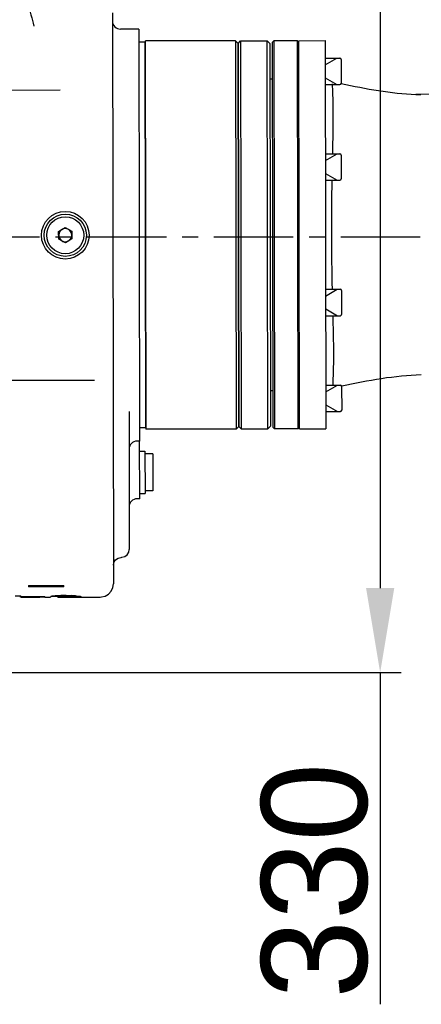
# Model space of a CAD drawing. Header units: millimetres. Extents: x 4086 to 10416, y 123 to 1549.
# Tile 148 of 256: x 7077 to 7115, y 1081 to 1174. Entities that reach past the tile are written whole.
import ezdxf

# ---------------------------------------------------------------- set-up
doc = ezdxf.new("R2010")
doc.units = ezdxf.units.MM
doc.linetypes.add('CENTER', pattern=[0.6, 0.375, -0.075, 0.075, -0.075])
for name, color, linetype in [('中心线', 7, 'Continuous'), ('外形图', 7, 'Continuous'), ('尺寸标注', 7, 'Continuous')]:
    doc.layers.add(name, color=color, linetype=linetype)
doc.styles.add('思源黑', font='SourceHanSansCN-Normal.ttf')
doc.dimstyles.new('尺寸标注_1_4比例中六', dxfattribs={"dimtxt": 10, "dimasz": 8, "dimexe": 2, "dimexo": 1.5, "dimgap": 1, "dimtad": 1, "dimdec": 1, "dimlfac": 4, "dimdsep": 46, "dimtxsty": '思源黑', "dimcen": 0.09, "dimadec": 0, "dimazin": 0, "dimtp": 0.01, "dimtm": 0.01, "dimtfac": 1, "dimtdec": 1, "dimtofl": 0, "dimtmove": 0, "dimatfit": 3, "dimfxl": 1, "dimtolj": 1, "dimarcsym": 0})

# ---------------------------------------------------------------- blocks, each defined once
blk = doc.blocks.new('*D661')
at = {"layer": 'Defpoints', "color": 0}
for p in [(7035.111, 1194.714), (7035.111, 1112.214), (7111.452, 1112.214)]:
    blk.add_point(p, dxfattribs=at)
at = {"layer": '尺寸标注', "color": 0, "lineweight": -2}
for p, q in [((7036.611, 1194.714), (7113.452, 1194.714)), ((7111.452, 1186.714), (7111.452, 1120.214)), ((7036.611, 1112.214), (7113.452, 1112.214)), ((7111.452, 1112.214), (7111.452, 1080.82))]:
    blk.add_line(p, q, dxfattribs=at)
at = {"layer": '尺寸标注', "color": 0}
for points in [[(7112.785, 1186.714), (7110.118, 1186.714), (7111.452, 1194.714)], [(7110.118, 1120.214), (7112.785, 1120.214), (7111.452, 1112.214)]]:
    blk.add_solid(points, dxfattribs=at)
at = {"layer": '尺寸标注', "color": 0, "insert": (7105.267, 1092.517), "char_height": 10, "attachment_point": 5, "rotation": 90, "style": '思源黑'}
blk.add_mtext('\\A1;330', dxfattribs=at)

msp = doc.modelspace()

# ---------------------------------------------------------------- linework, layer by layer
at = {"layer": '中心线', "linetype": 'CENTER', "ltscale": 20}
msp.add_line((6915.728, 1153.464), (7273.005, 1153.464), dxfattribs=at)
at = {"layer": '外形图', "color": 7, "linetype": 'Continuous'}
for p, q in [((7086.121, 1174.674), (7086.216, 1120.627)), ((7088.624, 1173.131), (7086.874, 1173.128)), ((7088.624, 1173.13), (7088.692, 1134.131)), ((7089.179, 1171.882), (7088.626, 1171.881)), ((7089.179, 1171.882), (7089.251, 1172.007)), ((7089.179, 1171.882), (7089.243, 1135.382)), ((7097.751, 1172.021), (7089.251, 1172.007)), ((7089.315, 1135.257), (7089.251, 1172.007)), ((7097.751, 1172.021), (7097.815, 1135.272)), ((7098.001, 1171.772), (7097.751, 1172.021)), ((7098.001, 1171.772), (7098.251, 1172.022)), ((7098.001, 1171.772), (7098.065, 1135.522)), ((7098.065, 1135.529), (7098.001, 1171.772)), ((7098.251, 1172.022), (7100.751, 1172.027)), ((7098.251, 1172.022), (7098.315, 1135.283)), ((7100.815, 1135.288), (7100.751, 1172.027)), ((7101.001, 1171.777), (7100.751, 1172.027)), ((7101.001, 1171.777), (7101.065, 1135.534)), ((7101.251, 1171.903), (7101.376, 1172.028)), ((7101.315, 1135.409), (7101.251, 1171.902)), ((7103.626, 1172.032), (7101.376, 1172.028)), ((7101.376, 1172.028), (7101.44, 1135.285)), ((7103.69, 1135.289), (7103.626, 1172.032)), ((7103.751, 1171.907), (7103.626, 1172.032)), ((7103.751, 1172.032), (7106.251, 1172.036)), ((7103.815, 1135.289), (7103.751, 1172.032)), ((7106.251, 1172.036), (7106.315, 1135.293)), ((7106.254, 1170.386), (7107.629, 1170.389)), ((7106.255, 1169.749), (7107.358, 1170.388)), ((7107.754, 1170.264), (7107.758, 1168.014)), ((7101.257, 1168.403), (7101.007, 1168.402)), ((7106.257, 1168.524), (7107.362, 1167.888)), ((7106.258, 1167.886), (7107.633, 1167.889)), ((7066.5, 1167.342), (7081.16, 1167.368)), ((7114.835, 1166.95), (7115.307, 1166.933)), ((7106.27, 1161.321), (7107.645, 1161.324)), ((7106.271, 1160.684), (7107.374, 1161.323)), ((7107.77, 1161.199), (7107.774, 1158.949)), ((7106.273, 1159.459), (7107.378, 1158.823)), ((7106.274, 1158.821), (7107.649, 1158.824)), ((7081.026, 1153.966), (7081.643, 1154.34)), ((7081.041, 1153.244), (7081.026, 1153.966)), ((7081.643, 1154.34), (7082.275, 1153.992)), ((7082.275, 1153.992), (7082.29, 1153.271)), ((7081.673, 1152.897), (7081.041, 1153.244)), ((7082.29, 1153.271), (7081.673, 1152.897)), ((7106.292, 1148.501), (7107.667, 1148.504)), ((7106.293, 1147.864), (7107.396, 1148.503)), ((7107.792, 1148.379), (7107.796, 1146.129)), ((7106.295, 1146.639), (7107.401, 1146.003)), ((7106.296, 1146.001), (7107.671, 1146.004)), ((7084.411, 1139.873), (7066.419, 1139.842)), ((7106.308, 1139.436), (7107.683, 1139.439)), ((7106.309, 1138.799), (7107.412, 1139.438)), ((7107.808, 1139.314), (7107.812, 1137.064)), ((7101.309, 1138.903), (7101.059, 1138.902)), ((7106.311, 1137.574), (7107.416, 1136.938)), ((7087.687, 1136.943), (7087.71, 1123.879)), ((7106.312, 1136.936), (7107.687, 1136.939)), ((7089.243, 1135.382), (7088.69, 1135.381)), ((7089.243, 1135.382), (7089.315, 1135.257)), ((7097.815, 1135.272), (7089.315, 1135.257)), ((7098.065, 1135.522), (7097.815, 1135.272)), ((7098.186, 1135.408), (7098.065, 1135.529)), ((7098.315, 1135.283), (7100.815, 1135.288)), ((7101.065, 1135.534), (7100.944, 1135.413)), ((7101.44, 1135.285), (7101.315, 1135.41)), ((7103.69, 1135.289), (7101.44, 1135.285)), ((7103.752, 1135.351), (7103.69, 1135.289)), ((7103.815, 1135.414), (7103.752, 1135.351)), ((7103.815, 1135.289), (7106.315, 1135.293)), ((7088.692, 1134.131), (7088.442, 1134.13)), ((7088.702, 1128.673), (7088.692, 1134.1)), ((7088.694, 1133.173), (7089.194, 1133.174)), ((7089.194, 1133.174), (7089.201, 1129.174)), ((7089.944, 1132.925), (7089.194, 1132.924)), ((7089.944, 1132.925), (7089.95, 1129.425)), ((7088.702, 1128.673), (7088.452, 1128.672)), ((7088.701, 1129.173), (7089.201, 1129.174)), ((7089.95, 1129.425), (7089.2, 1129.424)), ((7078.191, 1120.458), (7081.525, 1120.46)), ((7078.191, 1120.458), (7078.191, 1120.333)), ((7081.525, 1120.335), (7078.191, 1120.333)), ((7081.525, 1120.335), (7081.525, 1120.46)), ((7076.906, 1119.498), (7077.462, 1119.498)), ((7077.462, 1119.367), (7077.462, 1119.498)), ((7077.462, 1119.418), (7079.099, 1119.418)), ((7079.099, 1119.394), (7077.462, 1119.394)), ((7077.462, 1119.367), (7078.159, 1119.367)), ((7079.099, 1119.394), (7079.099, 1119.419)), ((7079.099, 1119.418), (7079.713, 1119.418)), ((7079.713, 1119.394), (7079.713, 1119.418)), ((7079.713, 1119.368), (7080.269, 1119.368)), ((7080.269, 1119.394), (7080.269, 1119.368)), ((7080.493, 1119.431), (7080.366, 1119.431)), ((7080.942, 1119.432), (7080.493, 1119.431)), ((7080.942, 1119.369), (7080.941, 1119.49)), ((7080.942, 1119.368), (7084.967, 1119.374)), ((7081.731, 1119.508), (7081.761, 1119.508)), ((7081.76, 1119.458), (7081.731, 1119.458)), ((7081.76, 1119.458), (7081.76, 1119.508)), ((7082.491, 1119.402), (7082.491, 1119.49)), ((7083.164, 1119.388), (7082.491, 1119.387))]:
    msp.add_line(p, q, dxfattribs=at)
for points in [[(7137.33, 1169.44), (7130.671, 1168.596), (7124.276, 1167.654), (7118.349, 1166.983), (7114.835, 1166.95)], [(7086.213, 1122.376), (7086.264, 1122.65), (7086.419, 1122.895), (7086.655, 1123.062), (7086.918, 1123.126), (7086.961, 1123.128)], [(7086.961, 1123.128), (7087.016, 1123.13), (7087.28, 1123.199), (7087.509, 1123.367), (7087.66, 1123.608), (7087.71, 1123.879)], [(7084.967, 1119.374), (7085.095, 1119.381), (7085.435, 1119.466), (7085.751, 1119.652), (7086.003, 1119.927), (7086.163, 1120.264), (7086.216, 1120.626)]]:
    msp.add_lwpolyline(points, dxfattribs=at)
for radius in [2.25, 2, 1.75]:
    msp.add_circle((7081.658, 1153.618), radius, dxfattribs=at)
for centre, radius, start, end in [((7196.565, 1205.547), 122.17, 194.21596, 195.25077), ((7086.873, 1173.878), 0.75, 180.1, 270.1), ((7107.629, 1170.264), 0.125, 0.1, 90.1), ((7107.633, 1168.014), 0.125, 270.1, 0.1), ((7107.645, 1161.199), 0.125, 0.1, 90.1), ((7377.568, 1154.344), 270.725, 179.04863, 180.14499), ((7107.649, 1158.949), 0.125, 270.1, 0.1), ((7081.658, 1153.618), 0.625, 1.21135, 180.0553), ((7081.658, 1153.618), 0.625, 181.21135, 0.0553), ((7389.727, 1154.097), 282.883, 180.0886, 181.13659), ((7107.667, 1148.379), 0.125, 0.1, 90.1), ((7107.671, 1146.129), 0.125, 270.1, 0.1), ((7107.683, 1139.314), 0.125, 0.1, 90.1), ((7107.687, 1137.064), 0.125, 270.1, 0.1), ((7135.707, 1174.114), 53.907, 225.89103, 226.08178), ((7063.288, 1173.988), 53.907, 314.11822, 314.30897), ((7088.443, 1133.38), 0.75, 90.1, 180.1), ((7088.453, 1127.922), 0.75, 90.1, 180.1), ((7078.814, 1135.376), 16.01, 264.7342, 265.13654), ((7078.159, 1135.619), 16.252, 269.99904, 271.3873), ((7078.156, 1135.767), 16.4, 271.38697, 272.23183), ((7078.793, 1134.891), 15.524, 269.13884, 270.00674), ((7078.793, 1134.822), 15.455, 270.00762, 271.13901), ((7078.787, 1135.079), 15.712, 271.14348, 273.38196), ((7081.757, 1105.155), 14.303, 90.10313, 91.18974), ((7081.921, 1107.984), 11.522, 86.49856, 88.53941)]:
    msp.add_arc(centre, radius, start, end, dxfattribs=at)
for points, knots in [([(7106.912, 1167.956), (7106.928, 1167.605), (7107.019, 1165.405), (7106.978, 1163.201), (7106.934, 1161.351)], [0, 0, 0, 0, 1319.963724, 8273.586622, 8273.586622, 8273.586622, 8273.586622]), ([(7107.763, 1167.972), (7108.94, 1167.739), (7111.274, 1167.25), (7113.652, 1167.003), (7114.835, 1166.95)], [0, 0, 0, 0, 4157.948461, 8263.9703, 8263.9703, 8263.9703, 8263.9703]), ([(7106.963, 1145.974), (7106.983, 1145.242), (7107.048, 1143.041), (7107.023, 1140.838), (7106.961, 1139.369)], [0, 0, 0, 0, 2566.543288, 7724.706508, 7724.706508, 7724.706508, 7724.706508]), ([(7107.813, 1139.356), (7109.065, 1139.609), (7111.549, 1140.137), (7114.084, 1140.38), (7115.344, 1140.421)], [0, 0, 0, 0, 3825.604364, 7600.818886, 7600.818886, 7600.818886, 7600.818886]), ([(7080.949, 1119.491), (7080.836, 1119.485), (7080.653, 1119.474), (7080.431, 1119.447), (7080.32, 1119.426), (7080.274, 1119.404), (7080.269, 1119.394)], [0, 0, 0, 0, 6376.891374, 10438.303566, 12387.331436, 13029.317285, 13029.317285, 13029.317285, 13029.317285]), ([(7081.46, 1119.455), (7081.314, 1119.451), (7081.177, 1119.433), (7080.95, 1119.423), (7080.942, 1119.395)], [0, 0, 0, 0, 6141.60095, 7342.884164, 7342.884164, 7342.884164, 7342.884164]), ([(7081.731, 1119.508), (7081.663, 1119.508), (7081.403, 1119.506), (7081.142, 1119.5), (7080.949, 1119.491)], [0, 0, 0, 0, 1904.346231, 7342.633937, 7342.633937, 7342.633937, 7342.633937]), ([(7082.491, 1119.402), (7082.485, 1119.431), (7082.369, 1119.426), (7082.236, 1119.451), (7082.1, 1119.452), (7082.023, 1119.454)], [0, 0, 0, 0, 1839.343442, 4995.798842, 9701.286467, 9701.286467, 9701.286467, 9701.286467]), ([(7082.625, 1119.485), (7082.771, 1119.475), (7082.919, 1119.446), (7083.151, 1119.434), (7083.164, 1119.399)], [0, 0, 0, 0, 5853.613055, 7326.330894, 7326.330894, 7326.330894, 7326.330894])]:
    msp.add_open_spline(points, degree=3, knots=knots, dxfattribs=at)
for points in [[(7082.023, 1119.454), (7081.935, 1119.457), (7081.848, 1119.457), (7081.76, 1119.458)], [(7081.761, 1119.508), (7081.912, 1119.508), (7082.064, 1119.506), (7082.215, 1119.502)]]:
    msp.add_open_spline(points, degree=3, dxfattribs=at)

# ---------------------------------------------------------------- dimensions: what is measured, and where the dimension line sits
at = {"layer": '尺寸标注'}
dim = msp.add_linear_dim(base=(7111.452, 1112.214), p1=(7035.111, 1194.714), p2=(7035.111, 1112.214), angle=90, dimstyle='尺寸标注_1_4比例中六', dxfattribs=at)
dim.commit()
dim.dimension.update_dxf_attribs({"geometry": '*D661', "text_midpoint": (7111.452, 1092.517), "dimtype": 160})

doc.saveas('drawing.dxf')
